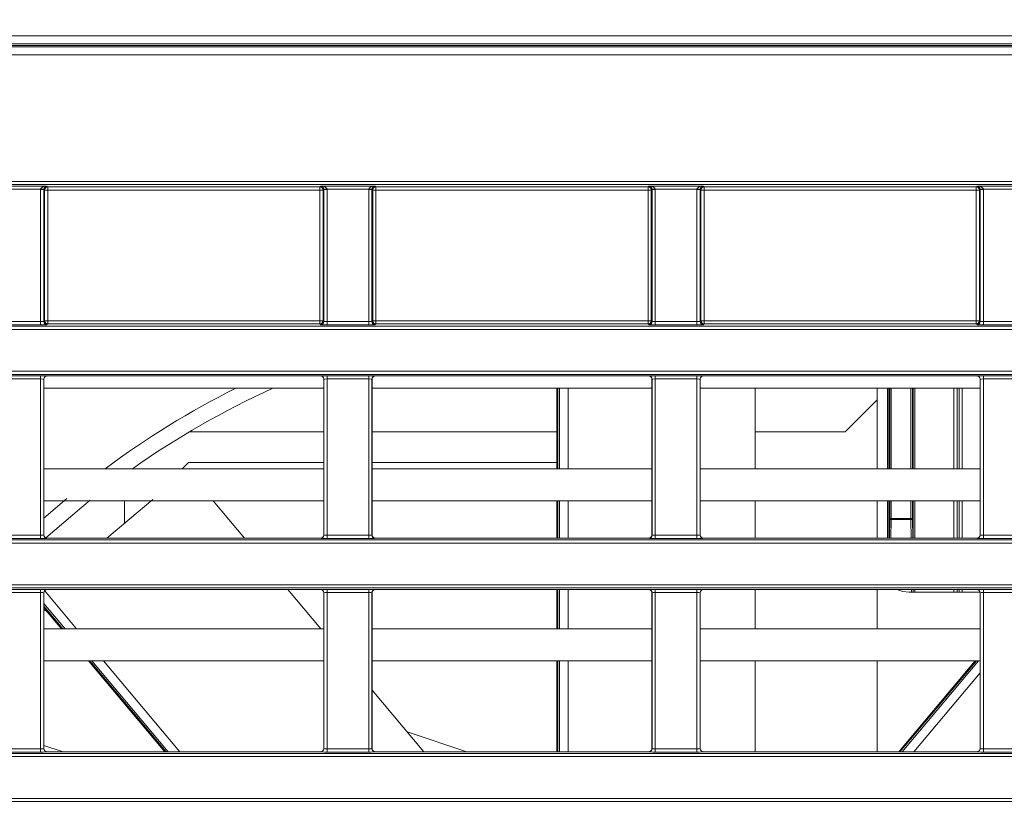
# Model space of a CAD drawing. Header units: millimetres. Extents: x 0 to 1118, y 0 to 864.
# Tile 114 of 256: x 181 to 197, y 443 to 456. Entities that reach past the tile are written whole.
import ezdxf

# ---------------------------------------------------------------- set-up
doc = ezdxf.new("R2010")
doc.units = ezdxf.units.MM
doc.styles.add('SLDTEXTSTYLE0', font='TXT', dxfattribs={"width": 0.605})
doc.dimstyles.new('SLDDIMSTYLE0', dxfattribs={"dimtxt": 3.175, "dimasz": 3.302, "dimexe": 0, "dimexo": 0.0625, "dimgap": 0.79375, "dimtad": 0, "dimtih": 1, "dimtoh": 1, "dimdec": 1, "dimlfac": 4, "dimrnd": 1e-09, "dimzin": 12, "dimdsep": 46, "dimtxsty": 'SLDTEXTSTYLE0', "dimsah": 1, "dimcen": 0.09, "dimadec": 0, "dimazin": 3, "dimtfac": 1, "dimtofl": 0, "dimtmove": 0, "dimatfit": 3, "dimfxl": 1, "dimfrac": 2, "dimtolj": 1, "dimtzin": 12, "dimarcsym": 0})

# ---------------------------------------------------------------- blocks, each defined once
blk = doc.blocks.new('_D_11')
at = {"color": 7, "linetype": 'Continuous', "lineweight": 0}
for p, q in [((93.377, 440.689), (93.377, 479.923)), ((315.67, 440.689), (315.67, 479.923)), ((93.377, 478.323), (199.067, 478.323)), ((315.67, 478.323), (209.981, 478.323))]:
    blk.add_line(p, q, dxfattribs=at)
for points in [[(93.377, 478.323), (96.679, 477.815), (96.679, 478.831)], [(315.67, 478.323), (312.368, 478.831), (312.368, 477.815)]]:
    blk.add_solid(points, dxfattribs=at)
at = {"color": 7, "linetype": 'Continuous', "lineweight": 0, "insert": (199.067, 479.98), "char_height": 3.175, "attachment_point": 1, "style": 'SLDTEXTSTYLE0'}
blk.add_mtext('889.2', dxfattribs=at)

msp = doc.modelspace()

# ---------------------------------------------------------------- linework, layer by layer
at = {"color": 7, "linetype": 'Continuous', "lineweight": 15}
for p, q in [((306.6114, 455.2761), (102.4364, 455.2761)), ((101.6538, 455.1208), (307.394, 455.1208)), ((107.0342, 450.7395), (217.2887, 450.7395)), ((216.6028, 449.9878), (107.3313, 449.9878)), ((181.839, 449.912), (181.839, 447.4791)), ((186.1588, 449.962), (181.889, 449.962)), ((186.2088, 447.4791), (186.2088, 449.912)), ((186.964, 449.912), (186.964, 447.4791)), ((191.2838, 449.962), (187.014, 449.962)), ((191.3338, 447.4791), (191.3338, 449.912)), ((192.089, 449.912), (192.089, 447.4791)), ((196.4088, 449.962), (192.139, 449.962)), ((196.4588, 447.4791), (196.4588, 449.912)), ((186.2088, 449.7714), (181.839, 449.7714)), ((191.3338, 449.7714), (186.964, 449.7714)), ((189.8479, 449.7714), (189.8479, 448.5139)), ((196.4588, 449.7714), (192.089, 449.7714)), ((192.948, 448.5139), (192.948, 449.7714)), ((194.8489, 449.7714), (194.8489, 449.5886)), ((194.3489, 449.0886), (194.8489, 449.5886)), ((194.8489, 448.5139), (194.8489, 449.5886)), ((186.2088, 449.0886), (184.1101, 449.0886)), ((189.8479, 449.0886), (186.964, 449.0886)), ((194.3489, 449.0886), (192.948, 449.0886)), ((186.2088, 448.5139), (181.839, 448.5139)), ((184.0989, 448.6136), (183.9992, 448.5139)), ((186.2088, 448.6136), (184.0989, 448.6136)), ((189.8479, 448.6136), (186.964, 448.6136)), ((191.3338, 448.5139), (186.964, 448.5139)), ((196.4588, 448.5139), (192.089, 448.5139)), ((181.839, 447.7393), (182.1982, 448.0471)), ((182.8226, 447.4291), (183.5406, 448.0316)), ((186.2088, 448.0139), (181.839, 448.0139)), ((183.0989, 448.0139), (183.0989, 447.661)), ((184.9744, 447.4291), (184.4837, 448.0139)), ((191.3338, 448.0139), (186.964, 448.0139)), ((189.8479, 448.0139), (189.8479, 447.4291)), ((196.4588, 448.0139), (192.089, 448.0139)), ((192.948, 447.4291), (192.948, 448.0139)), ((194.8489, 447.4291), (194.8489, 448.0139)), ((186.1588, 447.4291), (181.889, 447.4291)), ((191.2838, 447.4291), (187.014, 447.4291)), ((196.4088, 447.4291), (192.139, 447.4291)), ((107.297, 447.4034), (216.6029, 447.4034)), ((217.2888, 446.6517), (107.297, 446.6517)), ((181.839, 446.5759), (181.839, 444.143)), ((186.1588, 446.6259), (181.889, 446.6259)), ((186.1619, 446.0139), (185.6484, 446.6259)), ((186.2088, 444.143), (186.2088, 446.5759)), ((186.964, 446.5759), (186.964, 444.143)), ((191.2838, 446.6259), (187.014, 446.6259)), ((189.8479, 446.6259), (189.8479, 446.0139)), ((191.3338, 444.143), (191.3338, 446.5759)), ((192.089, 446.5759), (192.089, 444.143)), ((196.4088, 446.6259), (192.139, 446.6259)), ((192.948, 446.0139), (192.948, 446.6259)), ((195.3489, 446.5886), (196.4571, 446.5886)), ((196.4588, 444.143), (196.4588, 446.5759)), ((181.839, 446.3428), (182.115, 446.0139)), ((181.839, 446.3027), (181.8858, 446.2871)), ((186.2088, 446.0139), (181.839, 446.0139)), ((191.3338, 446.0139), (186.964, 446.0139)), ((196.4588, 446.0139), (192.089, 446.0139)), ((186.2088, 445.5139), (181.839, 445.5139)), ((182.5345, 445.5139), (183.7268, 444.093)), ((191.3338, 445.5139), (186.964, 445.5139)), ((189.8479, 445.5139), (189.8479, 444.093)), ((196.4588, 445.5139), (192.089, 445.5139)), ((192.948, 444.093), (192.948, 445.5139)), ((196.3802, 445.5139), (195.1879, 444.093)), ((187.7737, 444.093), (186.964, 445.058)), ((187.5124, 444.4045), (188.4432, 444.093)), ((182.1401, 444.093), (181.839, 444.1938)), ((186.1588, 444.093), (181.889, 444.093)), ((191.2838, 444.093), (187.014, 444.093)), ((196.4088, 444.093), (192.139, 444.093))]:
    msp.add_line(p, q, dxfattribs=at)
at = {"color": 9, "linetype": 'Continuous', "lineweight": 0}
for p, q in [((101.6611, 455.1033), (307.3868, 455.1033)), ((306.6114, 455.1511), (102.4364, 455.1511)), ((307.3868, 454.9783), (101.6611, 454.9783)), ((105.0123, 453.0003), (304.0356, 453.0003)), ((304.0356, 452.9503), (105.0123, 452.9503)), ((181.0373, 452.928), (181.8855, 452.928)), ((181.7873, 452.878), (181.1355, 452.878)), ((181.8373, 452.8771), (181.7873, 452.878)), ((181.7873, 450.8118), (181.7873, 452.8763)), ((181.8373, 452.8763), (181.7873, 452.8763)), ((181.8486, 452.8649), (181.8373, 452.8763)), ((181.8373, 452.8763), (181.8373, 450.8135)), ((181.8486, 450.8248), (181.8486, 452.8649)), ((181.8486, 452.8649), (181.8986, 452.8649)), ((181.8855, 452.928), (181.8986, 452.9149)), ((181.8986, 452.9149), (186.1492, 452.9149)), ((181.8986, 452.9149), (181.8986, 452.8649)), ((186.1492, 452.8649), (181.8986, 452.8649)), ((181.8986, 452.8649), (181.8986, 450.8248)), ((186.1492, 452.9149), (186.1623, 452.928)), ((186.1492, 452.8649), (186.1492, 452.9149)), ((186.1992, 452.8649), (186.1492, 452.8649)), ((186.1492, 450.8248), (186.1492, 452.8649)), ((186.1623, 452.928), (187.0105, 452.928)), ((186.2105, 452.8763), (186.1992, 452.8649)), ((186.1992, 452.8649), (186.1992, 450.8248)), ((186.2605, 452.878), (186.2105, 452.8771)), ((186.2105, 450.8135), (186.2105, 452.8763)), ((186.2605, 452.8763), (186.2105, 452.8763)), ((186.9123, 452.878), (186.2605, 452.878)), ((186.2605, 452.8763), (186.2605, 450.8118)), ((186.9623, 452.8771), (186.9123, 452.878)), ((186.9623, 452.8763), (186.9123, 452.8763)), ((186.9123, 450.8118), (186.9123, 452.8763)), ((186.9736, 452.8649), (186.9623, 452.8763)), ((186.9623, 452.8763), (186.9623, 450.8135)), ((186.9736, 450.8248), (186.9736, 452.8649)), ((186.9736, 452.8649), (187.0236, 452.8649)), ((187.0105, 452.928), (187.0236, 452.9149)), ((187.0236, 452.9149), (191.2742, 452.9149)), ((187.0236, 452.9149), (187.0236, 452.8649)), ((187.0236, 452.8649), (187.0236, 450.8248)), ((191.2742, 452.8649), (187.0236, 452.8649)), ((191.2742, 452.9149), (191.2873, 452.928)), ((191.2742, 452.8649), (191.2742, 452.9149)), ((191.3242, 452.8649), (191.2742, 452.8649)), ((191.2742, 450.8248), (191.2742, 452.8649)), ((191.2873, 452.928), (192.1355, 452.928)), ((191.3355, 452.8763), (191.3242, 452.8649)), ((191.3242, 452.8649), (191.3242, 450.8248)), ((191.3855, 452.878), (191.3355, 452.8771)), ((191.3355, 450.8135), (191.3355, 452.8763)), ((191.3855, 452.8763), (191.3355, 452.8763)), ((192.0373, 452.878), (191.3855, 452.878)), ((191.3855, 452.8763), (191.3855, 450.8118)), ((192.0873, 452.8771), (192.0373, 452.878)), ((192.0373, 450.8118), (192.0373, 452.8763)), ((192.0873, 452.8763), (192.0373, 452.8763)), ((192.0986, 452.8649), (192.0873, 452.8763)), ((192.0873, 452.8763), (192.0873, 450.8135)), ((192.0986, 450.8248), (192.0986, 452.8649)), ((192.0986, 452.8649), (192.1486, 452.8649)), ((192.1355, 452.928), (192.1486, 452.9149)), ((192.1486, 452.9149), (196.3992, 452.9149)), ((192.1486, 452.9149), (192.1486, 452.8649)), ((192.1486, 452.8649), (192.1486, 450.8248)), ((196.3992, 452.8649), (192.1486, 452.8649)), ((196.3992, 452.9149), (196.4123, 452.928)), ((196.3992, 452.8649), (196.3992, 452.9149)), ((196.4492, 452.8649), (196.3992, 452.8649)), ((196.3992, 450.8248), (196.3992, 452.8649)), ((196.4123, 452.928), (197.2605, 452.928)), ((196.4605, 452.8763), (196.4492, 452.8649)), ((196.4492, 452.8649), (196.4492, 450.8248)), ((196.5105, 452.878), (196.4605, 452.8771)), ((196.4605, 450.8135), (196.4605, 452.8763)), ((196.5105, 452.8763), (196.4605, 452.8763)), ((197.1623, 452.878), (196.5105, 452.878)), ((196.5105, 452.8763), (196.5105, 450.8118)), ((181.1355, 450.8118), (181.7873, 450.8118)), ((181.7873, 450.8118), (181.7873, 450.7618)), ((181.8373, 450.8135), (181.8486, 450.8248)), ((181.8486, 450.8248), (181.8986, 450.8248)), ((181.8986, 450.8248), (181.8986, 450.7749)), ((181.8986, 450.8248), (186.1492, 450.8248)), ((186.1492, 450.7749), (186.1492, 450.8248)), ((186.1492, 450.8248), (186.1992, 450.8248)), ((186.1992, 450.8248), (186.2105, 450.8135)), ((186.2605, 450.8118), (186.2605, 450.7618)), ((186.2605, 450.8118), (186.9123, 450.8118)), ((186.9123, 450.8118), (186.9123, 450.7618)), ((186.9623, 450.8135), (186.9736, 450.8248)), ((186.9736, 450.8248), (187.0236, 450.8248)), ((187.0236, 450.8248), (187.0236, 450.7749)), ((187.0236, 450.8248), (191.2742, 450.8248)), ((191.2742, 450.7749), (191.2742, 450.8248)), ((191.2742, 450.8248), (191.3242, 450.8248)), ((191.3242, 450.8248), (191.3355, 450.8135)), ((191.3855, 450.8118), (192.0373, 450.8118)), ((191.3855, 450.8118), (191.3855, 450.7618)), ((192.0373, 450.8118), (192.0373, 450.7618)), ((192.0873, 450.8135), (192.0986, 450.8248)), ((192.0986, 450.8248), (192.1486, 450.8248)), ((192.1486, 450.8248), (192.1486, 450.7749)), ((192.1486, 450.8248), (196.3992, 450.8248)), ((196.3992, 450.7749), (196.3992, 450.8248)), ((196.3992, 450.8248), (196.4492, 450.8248)), ((196.4492, 450.8248), (196.4605, 450.8135)), ((196.5105, 450.8118), (197.1623, 450.8118)), ((196.5105, 450.8118), (196.5105, 450.7618)), ((217.3898, 450.6895), (107.0342, 450.6895)), ((181.7873, 450.7618), (181.1355, 450.7618)), ((181.8986, 450.7749), (181.8873, 450.7635)), ((186.1492, 450.7749), (181.8986, 450.7749)), ((186.1606, 450.7635), (186.1492, 450.7749)), ((186.9123, 450.7618), (186.2605, 450.7618)), ((187.0236, 450.7749), (187.0123, 450.7635)), ((191.2742, 450.7749), (187.0236, 450.7749)), ((191.2856, 450.7635), (191.2742, 450.7749)), ((192.0373, 450.7618), (191.3855, 450.7618)), ((192.1486, 450.7749), (192.1373, 450.7635)), ((196.3992, 450.7749), (192.1486, 450.7749)), ((196.4106, 450.7635), (196.3992, 450.7749)), ((197.1623, 450.7618), (196.5105, 450.7618)), ((107.3313, 450.0378), (216.7516, 450.0378)), ((181.1355, 449.9655), (181.7873, 449.9655)), ((181.7873, 449.9155), (181.1355, 449.9155)), ((181.7873, 449.9655), (181.7873, 449.9155)), ((181.7873, 447.4756), (181.7873, 449.9155)), ((181.8373, 449.9138), (181.8373, 447.4774)), ((181.839, 449.912), (181.8373, 449.9138)), ((181.8873, 449.9638), (181.889, 449.962)), ((186.1588, 449.962), (186.1606, 449.9638)), ((186.2105, 449.9138), (186.2088, 449.912)), ((186.2105, 447.4774), (186.2105, 449.9138)), ((186.2605, 449.9655), (186.9123, 449.9655)), ((186.2605, 449.9655), (186.2605, 449.9155)), ((186.9123, 449.9155), (186.2605, 449.9155)), ((186.2605, 449.9155), (186.2605, 447.4756)), ((186.9123, 449.9655), (186.9123, 449.9155)), ((186.9123, 447.4756), (186.9123, 449.9155)), ((186.9623, 449.9138), (186.9623, 447.4774)), ((186.964, 449.912), (186.9623, 449.9138)), ((187.0123, 449.9638), (187.014, 449.962)), ((191.2838, 449.962), (191.2856, 449.9638)), ((191.3355, 449.9138), (191.3338, 449.912)), ((191.3355, 447.4774), (191.3355, 449.9138)), ((191.3855, 449.9655), (192.0373, 449.9655)), ((191.3855, 449.9655), (191.3855, 449.9155)), ((192.0373, 449.9155), (191.3855, 449.9155)), ((191.3855, 449.9155), (191.3855, 447.4756)), ((192.0373, 449.9655), (192.0373, 449.9155)), ((192.0373, 447.4756), (192.0373, 449.9155)), ((192.0873, 449.9138), (192.0873, 447.4774)), ((192.089, 449.912), (192.0873, 449.9138)), ((192.1373, 449.9638), (192.139, 449.962)), ((196.4088, 449.962), (196.4106, 449.9638)), ((196.4605, 449.9138), (196.4588, 449.912)), ((196.4605, 447.4774), (196.4605, 449.9138)), ((196.5105, 449.9655), (197.1623, 449.9655)), ((196.5105, 449.9655), (196.5105, 449.9155)), ((197.1623, 449.9155), (196.5105, 449.9155)), ((196.5105, 449.9155), (196.5105, 447.4756)), ((189.863, 449.7714), (189.863, 448.5139)), ((189.8894, 448.5139), (189.8894, 449.7714)), ((190.0285, 449.7714), (190.0285, 448.5139)), ((195.0099, 448.5139), (195.0099, 449.7714)), ((195.0349, 449.7714), (195.0349, 448.5139)), ((195.0471, 448.5139), (195.0471, 449.7714)), ((195.0721, 449.7714), (195.0721, 448.5139)), ((195.3757, 448.5139), (195.3757, 449.7714)), ((195.4007, 449.7714), (195.4007, 448.5139)), ((195.4129, 448.5139), (195.4129, 449.7714)), ((195.4379, 449.7714), (195.4379, 448.5139)), ((196.0498, 448.5139), (196.0498, 449.7714)), ((196.0998, 449.7714), (196.0998, 448.5139)), ((196.1301, 448.5139), (196.1301, 449.7714)), ((196.1801, 449.7714), (196.1801, 448.5139)), ((189.863, 448.0139), (189.863, 447.4291)), ((189.8894, 447.4291), (189.8894, 448.0139)), ((190.0285, 448.0139), (190.0285, 447.4291)), ((195.0099, 447.4291), (195.0099, 448.0139)), ((195.0349, 448.0139), (195.0349, 447.4291)), ((195.0471, 447.7365), (195.0471, 448.0139)), ((195.0721, 448.0139), (195.0721, 447.7365)), ((195.3757, 447.7365), (195.3757, 448.0139)), ((195.4007, 448.0139), (195.4007, 447.7365)), ((195.4129, 447.4291), (195.4129, 448.0139)), ((195.4379, 448.0139), (195.4379, 447.4291)), ((196.0498, 447.4291), (196.0498, 448.0139)), ((196.0998, 448.0139), (196.0998, 447.4291)), ((196.1301, 447.4291), (196.1301, 448.0139)), ((196.1801, 448.0139), (196.1801, 447.4291)), ((195.0417, 447.4291), (195.0471, 447.7365)), ((195.0471, 447.7365), (195.0721, 447.7365)), ((195.0721, 447.7365), (195.3757, 447.7365)), ((195.0721, 447.7188), (195.0721, 447.7365)), ((195.3757, 447.7365), (195.4007, 447.7365)), ((195.3757, 447.7188), (195.3757, 447.7365)), ((195.4007, 447.7365), (195.4061, 447.4291)), ((195.0721, 447.7188), (195.067, 447.4291)), ((195.3757, 447.7188), (195.0721, 447.7188)), ((195.3808, 447.4291), (195.3757, 447.7188)), ((181.1355, 447.4756), (181.7873, 447.4756)), ((181.7873, 447.4257), (181.1355, 447.4257)), ((181.7873, 447.4756), (181.7873, 447.4257)), ((181.8373, 447.4774), (181.839, 447.4791)), ((181.889, 447.4291), (181.8873, 447.4274)), ((186.1606, 447.4274), (186.1588, 447.4291)), ((186.2088, 447.4791), (186.2105, 447.4774)), ((186.2605, 447.4756), (186.2605, 447.4257)), ((186.2605, 447.4756), (186.9123, 447.4756)), ((186.9123, 447.4257), (186.2605, 447.4257)), ((186.9123, 447.4756), (186.9123, 447.4257)), ((186.9623, 447.4774), (186.964, 447.4791)), ((187.014, 447.4291), (187.0123, 447.4274)), ((191.2856, 447.4274), (191.2838, 447.4291)), ((191.3338, 447.4791), (191.3355, 447.4774)), ((191.3855, 447.4756), (192.0373, 447.4756)), ((191.3855, 447.4756), (191.3855, 447.4257)), ((192.0373, 447.4257), (191.3855, 447.4257)), ((192.0373, 447.4756), (192.0373, 447.4257)), ((192.0873, 447.4774), (192.089, 447.4791)), ((192.139, 447.4291), (192.1373, 447.4274)), ((196.4106, 447.4274), (196.4088, 447.4291)), ((196.4588, 447.4791), (196.4605, 447.4774)), ((196.5105, 447.4756), (197.1623, 447.4756)), ((196.5105, 447.4756), (196.5105, 447.4257)), ((197.1623, 447.4257), (196.5105, 447.4257)), ((216.7517, 447.3534), (107.297, 447.3534)), ((107.297, 446.7016), (217.39, 446.7016)), ((181.1355, 446.6294), (181.7873, 446.6294)), ((181.7873, 446.5794), (181.1355, 446.5794)), ((181.7873, 446.5794), (181.7873, 446.6294)), ((181.7873, 444.1395), (181.7873, 446.5794)), ((181.8373, 446.5777), (181.8373, 444.1412)), ((181.839, 446.5759), (181.8373, 446.5777)), ((181.8515, 446.6089), (182.3508, 446.0139)), ((181.8873, 446.6277), (181.889, 446.6259)), ((186.1588, 446.6259), (186.1606, 446.6277)), ((186.2105, 446.5777), (186.2088, 446.5759)), ((186.2105, 444.1412), (186.2105, 446.5777)), ((186.2605, 446.6294), (186.9123, 446.6294)), ((186.2605, 446.5794), (186.2605, 446.6294)), ((186.9123, 446.5794), (186.2605, 446.5794)), ((186.2605, 446.5794), (186.2605, 444.1395)), ((186.9123, 446.5794), (186.9123, 446.6294)), ((186.9123, 444.1395), (186.9123, 446.5794)), ((186.9623, 446.5777), (186.9623, 444.1412)), ((186.964, 446.5759), (186.9623, 446.5777)), ((187.0123, 446.6277), (187.014, 446.6259)), ((189.863, 446.6259), (189.863, 446.0139)), ((189.8894, 446.0139), (189.8894, 446.6259)), ((190.0285, 446.6259), (190.0285, 446.0139)), ((191.2838, 446.6259), (191.2856, 446.6277)), ((191.3355, 446.5777), (191.3338, 446.5759)), ((191.3355, 444.1412), (191.3355, 446.5777)), ((191.3855, 446.6294), (192.0373, 446.6294)), ((191.3855, 446.5794), (191.3855, 446.6294)), ((192.0373, 446.5794), (191.3855, 446.5794)), ((191.3855, 446.5794), (191.3855, 444.1395)), ((192.0373, 446.5794), (192.0373, 446.6294)), ((192.0373, 444.1395), (192.0373, 446.5794)), ((192.0873, 446.5777), (192.0873, 444.1412)), ((192.089, 446.5759), (192.0873, 446.5777)), ((192.1373, 446.6277), (192.139, 446.6259)), ((194.8489, 446.6259), (194.8489, 446.0139)), ((195.3868, 446.5886), (195.3868, 446.6259)), ((195.4118, 446.6259), (195.4118, 446.5886)), ((195.4129, 446.5886), (195.4129, 446.6259)), ((195.4379, 446.6259), (195.4379, 446.5886)), ((196.0498, 446.5886), (196.0498, 446.6259)), ((196.0998, 446.6259), (196.0998, 446.5886)), ((196.1301, 446.5886), (196.1301, 446.6259)), ((196.1801, 446.6259), (196.1801, 446.5886)), ((196.4088, 446.6259), (196.4106, 446.6277)), ((196.4605, 446.5777), (196.4588, 446.5759)), ((196.4605, 444.1412), (196.4605, 446.5777)), ((196.5105, 446.6294), (197.1623, 446.6294)), ((196.5105, 446.5794), (196.5105, 446.6294)), ((197.1623, 446.5794), (196.5105, 446.5794)), ((196.5105, 446.5794), (196.5105, 444.1395)), ((182.1692, 446.0139), (181.839, 446.4074)), ((181.839, 446.3663), (182.1347, 446.0139)), ((182.5542, 445.5139), (183.7465, 444.093)), ((183.781, 444.093), (182.5888, 445.5139)), ((182.7703, 445.5139), (183.9626, 444.093)), ((189.863, 445.5139), (189.863, 444.093)), ((189.8894, 444.093), (189.8894, 445.5139)), ((190.0285, 445.5139), (190.0285, 444.093)), ((194.8489, 445.5139), (194.8489, 444.093)), ((196.3999, 445.5139), (195.2076, 444.093)), ((195.2421, 444.093), (196.4344, 445.5139)), ((196.4588, 445.3266), (195.4237, 444.093)), ((99.8275, 444.0673), (226.8837, 444.0673)), ((181.1355, 444.1395), (181.7873, 444.1395)), ((181.7873, 444.0895), (181.1355, 444.0895)), ((181.7873, 444.0895), (181.7873, 444.1395)), ((181.8373, 444.1412), (181.839, 444.143)), ((181.889, 444.093), (181.8873, 444.0913)), ((186.1606, 444.0913), (186.1588, 444.093)), ((186.2088, 444.143), (186.2105, 444.1412)), ((186.2605, 444.0895), (186.2605, 444.1395)), ((186.2605, 444.1395), (186.9123, 444.1395)), ((186.9123, 444.0895), (186.2605, 444.0895)), ((186.9123, 444.0895), (186.9123, 444.1395)), ((186.9623, 444.1412), (186.964, 444.143)), ((187.014, 444.093), (187.0123, 444.0913)), ((191.2856, 444.0913), (191.2838, 444.093)), ((191.3338, 444.143), (191.3355, 444.1412)), ((191.3855, 444.0895), (191.3855, 444.1395)), ((191.3855, 444.1395), (192.0373, 444.1395)), ((192.0373, 444.0895), (191.3855, 444.0895)), ((192.0373, 444.0895), (192.0373, 444.1395)), ((192.0873, 444.1412), (192.089, 444.143)), ((192.139, 444.093), (192.1373, 444.0913)), ((196.4106, 444.0913), (196.4088, 444.093)), ((196.4588, 444.143), (196.4605, 444.1412)), ((196.5105, 444.0895), (196.5105, 444.1395)), ((196.5105, 444.1395), (197.1623, 444.1395)), ((197.1623, 444.0895), (196.5105, 444.0895)), ((226.8837, 444.0173), (99.8275, 444.0173)), ((99.8275, 443.3655), (227.4982, 443.3655)), ((227.4982, 443.3155), (99.8275, 443.3155))]:
    msp.add_line(p, q, dxfattribs=at)
at = {"color": 7, "linetype": 'Continuous', "lineweight": 15, "flags": 128}
for points in [[(182.5626, 448.0209), (182.4305, 447.9144), (181.8714, 447.4323)], [(195.3489, 446.5886), (195.2514, 446.5982), (195.1595, 446.6259)]]:
    msp.add_lwpolyline(points, dxfattribs=at)
at = {"color": 9, "linetype": 'Continuous', "lineweight": 0}
for centre, radius, start, end in [((181.8986, 452.8649), 0.05, 90.02044, 179.97956), ((186.1492, 452.8649), 0.05, 0.02044, 89.97956), ((187.0236, 452.8649), 0.05, 90.02044, 179.97956), ((191.2742, 452.8649), 0.05, 0.02044, 89.97956), ((192.1486, 452.8649), 0.05, 90.02044, 179.97956), ((196.3992, 452.8649), 0.05, 0.02044, 89.97956), ((181.8873, 450.8135), 0.05, 180.02044, 269.97956), ((181.8986, 450.8249), 0.05, 180.02044, 269.97956), ((186.1492, 450.8249), 0.05, 270.02044, 359.97956), ((186.1605, 450.8135), 0.05, 270.02044, 359.97956), ((187.0123, 450.8135), 0.05, 180.02044, 269.97956), ((187.0236, 450.8249), 0.05, 180.02044, 269.97956), ((191.2742, 450.8249), 0.05, 270.02044, 359.97956), ((191.2855, 450.8135), 0.05, 270.02044, 359.97956), ((192.1373, 450.8135), 0.05, 180.02044, 269.97956), ((192.1486, 450.8249), 0.05, 180.02044, 269.97956), ((196.3992, 450.8249), 0.05, 270.02044, 359.97956), ((196.4105, 450.8135), 0.05, 270.02044, 359.97956), ((181.8873, 449.9138), 0.05, 90.02044, 179.97956), ((186.1605, 449.9138), 0.05, 0.02044, 89.97956), ((187.0123, 449.9138), 0.05, 90.02044, 179.97956), ((191.2855, 449.9138), 0.05, 0.02044, 89.97956), ((192.1373, 449.9138), 0.05, 90.02044, 179.97956), ((196.4105, 449.9138), 0.05, 0.02044, 89.97956), ((195.0692, 447.7413), 0.0227, 192.23793, 277.22506), ((195.3786, 447.7413), 0.0227, 262.77494, 347.76207), ((181.8873, 447.4774), 0.05, 180.02044, 269.97956), ((186.1605, 447.4774), 0.05, 270.02044, 359.97956), ((187.0123, 447.4774), 0.05, 180.02044, 269.97956), ((191.2855, 447.4774), 0.05, 270.02044, 359.97956), ((192.1373, 447.4774), 0.05, 180.02044, 269.97956), ((196.4105, 447.4774), 0.05, 270.02044, 359.97956), ((181.8873, 446.5776), 0.05, 90.02044, 179.97956), ((186.1605, 446.5776), 0.05, 0.02044, 89.97956), ((187.0123, 446.5776), 0.05, 90.02044, 179.97956), ((191.2855, 446.5776), 0.05, 0.02044, 89.97956), ((192.1373, 446.5776), 0.05, 90.02044, 179.97956), ((196.4105, 446.5776), 0.05, 0.02044, 89.97956), ((181.8873, 444.1413), 0.05, 180.02044, 269.97956), ((186.1605, 444.1413), 0.05, 270.02044, 359.97956), ((187.0123, 444.1413), 0.05, 180.02044, 269.97956), ((191.2855, 444.1413), 0.05, 270.02044, 359.97956), ((192.1373, 444.1413), 0.05, 180.02044, 269.97956), ((196.4105, 444.1413), 0.05, 270.02044, 359.97956)]:
    msp.add_arc(centre, radius, start, end, dxfattribs=at)
at = {"color": 7, "linetype": 'Continuous', "lineweight": 15}
for radius, start, end in [(14, 116.69434, 126.52528), (13.75, 114.54163, 125.09447)]:
    msp.add_arc((191.1267, 437.2636), radius, start, end, dxfattribs=at)
at = {"color": 9, "linetype": 'Continuous', "lineweight": 0}
for centre, major_axis, ratio, start_param, end_param in [((181.8855, 452.878), (0.0983, 0.0012), 0.5086707, 1.5647026, 3.1180456), ((181.8873, 452.8762), (0.0707, -0.0707), 0.9996955, 3.9096898, 3.9268385), ((181.8855, 452.878), (0.019, 0.0467), 0.9516315, 0.403711, 1.957054), ((181.8873, 452.8762), (0.0354, -0.0354), 0.999087, 3.9096898, 3.9268385), ((186.1623, 452.878), (0.0983, -0.0012), 0.5086707, 0.023547, 1.5768901), ((186.1623, 452.878), (-0.019, 0.0467), 0.9516315, 4.3261313, 5.8794743), ((186.1605, 452.8762), (0.0354, 0.0354), 0.999087, 5.4979394, 5.5150881), ((186.1605, 452.8762), (0.0707, 0.0707), 0.9996955, 5.4979394, 5.5150881), ((187.0105, 452.878), (0.0983, 0.0012), 0.5086707, 1.5647026, 3.1180456), ((187.0123, 452.8762), (0.0707, -0.0707), 0.9996955, 3.9096898, 3.9268385), ((187.0105, 452.878), (0.019, 0.0467), 0.9516315, 0.403711, 1.957054), ((187.0123, 452.8762), (0.0354, -0.0354), 0.999087, 3.9096898, 3.9268385), ((191.2873, 452.878), (-0.019, 0.0467), 0.9516315, 4.3261313, 5.8794743), ((191.2873, 452.878), (0.0983, -0.0012), 0.5086707, 0.023547, 1.5768901), ((191.2855, 452.8762), (0.0354, 0.0354), 0.999087, 5.4979394, 5.5150881), ((191.2855, 452.8762), (0.0707, 0.0707), 0.9996955, 5.4979394, 5.5150881), ((192.1355, 452.878), (0.0983, 0.0012), 0.5086707, 1.5647026, 3.1180456), ((192.1373, 452.8762), (0.0707, -0.0707), 0.9996955, 3.9096898, 3.9268385), ((192.1355, 452.878), (0.019, 0.0467), 0.9516315, 0.403711, 1.957054), ((192.1373, 452.8762), (0.0354, -0.0354), 0.999087, 3.9096898, 3.9268385), ((196.4123, 452.878), (0.0983, -0.0012), 0.5086707, 0.023547, 1.5768901), ((196.4123, 452.878), (-0.019, 0.0467), 0.9516315, 4.3261313, 5.8794743), ((196.4105, 452.8762), (0.0354, 0.0354), 0.999087, 5.4979394, 5.5150881), ((196.4105, 452.8762), (0.0707, 0.0707), 0.9996955, 5.4979394, 5.5150881), ((181.7873, 450.8135), (0.05, 0), 0.0349101, 4.712389, 6.265732), ((186.2605, 450.8135), (0.05, 0), 0.0349101, 3.1590459, 4.712389), ((186.9123, 450.8135), (0.05, 0), 0.0349101, 4.712389, 6.265732), ((191.3855, 450.8135), (0.05, 0), 0.0349101, 3.1590459, 4.712389), ((192.0373, 450.8135), (0.05, 0), 0.0349101, 4.712389, 6.265732), ((196.5105, 450.8135), (0.05, 0), 0.0349101, 3.1590459, 4.712389), ((181.7873, 450.7635), (0.1, 0), 0.0174551, 4.712389, 6.265732), ((186.2605, 450.7635), (0.1, 0), 0.0174551, 3.1590459, 4.712389), ((186.9123, 450.7635), (0.1, 0), 0.0174551, 4.712389, 6.265732), ((191.3855, 450.7635), (0.1, 0), 0.0174551, 3.1590459, 4.712389), ((192.0373, 450.7635), (0.1, 0), 0.0174551, 4.712389, 6.265732), ((196.5105, 450.7635), (0.1, 0), 0.0174551, 3.1590459, 4.712389), ((181.7873, 449.9637), (0.1, 0), 0.0174551, 0.0174533, 1.5707963), ((181.7873, 449.9137), (0.05, 0), 0.0349101, 0.0174533, 1.5707963), ((186.2605, 449.9637), (0.1, 0), 0.0174551, 1.5707963, 3.1241394), ((186.2605, 449.9137), (0.05, 0), 0.0349101, 1.5707963, 3.1241394), ((186.9123, 449.9637), (0.1, 0), 0.0174551, 0.0174533, 1.5707963), ((186.9123, 449.9137), (0.05, 0), 0.0349101, 0.0174533, 1.5707963), ((191.3855, 449.9637), (0.1, 0), 0.0174551, 1.5707963, 3.1241394), ((191.3855, 449.9137), (0.05, 0), 0.0349101, 1.5707963, 3.1241394), ((192.0373, 449.9637), (0.1, 0), 0.0174551, 0.0174533, 1.5707963), ((192.0373, 449.9137), (0.05, 0), 0.0349101, 0.0174533, 1.5707963), ((196.5105, 449.9637), (0.1, 0), 0.0174551, 1.5707963, 3.1241394), ((196.5105, 449.9137), (0.05, 0), 0.0349101, 1.5707963, 3.1241394), ((181.7873, 447.4774), (0.05, 0), 0.0349101, 4.712389, 6.265732), ((181.7873, 447.4274), (0.1, 0), 0.0174551, 4.712389, 6.265732), ((186.2605, 447.4274), (0.1, 0), 0.0174551, 3.1590459, 4.712389), ((186.2605, 447.4774), (0.05, 0), 0.0349101, 3.1590459, 4.712389), ((186.9123, 447.4774), (0.05, 0), 0.0349101, 4.712389, 6.265732), ((186.9123, 447.4274), (0.1, 0), 0.0174551, 4.712389, 6.265732), ((191.3855, 447.4274), (0.1, 0), 0.0174551, 3.1590459, 4.712389), ((191.3855, 447.4774), (0.05, 0), 0.0349101, 3.1590459, 4.712389), ((192.0373, 447.4774), (0.05, 0), 0.0349101, 4.712389, 6.265732), ((192.0373, 447.4274), (0.1, 0), 0.0174551, 4.712389, 6.265732), ((196.5105, 447.4274), (0.1, 0), 0.0174551, 3.1590459, 4.712389), ((196.5105, 447.4774), (0.05, 0), 0.0349101, 3.1590459, 4.712389), ((181.7873, 446.6276), (0.1, 0), 0.0174551, 0.0174533, 1.5707963), ((181.7873, 446.5776), (0.05, 0), 0.0349101, 0.0174533, 1.5707963), ((186.2605, 446.6276), (0.1, 0), 0.0174551, 1.5707963, 3.1241394), ((186.2605, 446.5776), (0.05, 0), 0.0349101, 1.5707963, 3.1241394), ((186.9123, 446.6276), (0.1, 0), 0.0174551, 0.0174533, 1.5707963), ((186.9123, 446.5776), (0.05, 0), 0.0349101, 0.0174533, 1.5707963), ((191.3855, 446.6276), (0.1, 0), 0.0174551, 1.5707963, 3.1241394), ((191.3855, 446.5776), (0.05, 0), 0.0349101, 1.5707963, 3.1241394), ((192.0373, 446.6276), (0.1, 0), 0.0174551, 0.0174533, 1.5707963), ((192.0373, 446.5776), (0.05, 0), 0.0349101, 0.0174533, 1.5707963), ((196.5105, 446.6276), (0.1, 0), 0.0174551, 1.5707963, 3.1241394), ((196.5105, 446.5776), (0.05, 0), 0.0349101, 1.5707963, 3.1241394), ((181.7873, 444.1413), (0.05, 0), 0.0349101, 4.712389, 6.265732), ((181.7873, 444.0913), (0.1, 0), 0.0174551, 4.712389, 6.265732), ((186.2605, 444.0913), (0.1, 0), 0.0174551, 3.1590459, 4.712389), ((186.2605, 444.1413), (0.05, 0), 0.0349101, 3.1590459, 4.712389), ((186.9123, 444.1413), (0.05, 0), 0.0349101, 4.712389, 6.265732), ((186.9123, 444.0913), (0.1, 0), 0.0174551, 4.712389, 6.265732), ((191.3855, 444.0913), (0.1, 0), 0.0174551, 3.1590459, 4.712389), ((191.3855, 444.1413), (0.05, 0), 0.0349101, 3.1590459, 4.712389), ((192.0373, 444.1413), (0.05, 0), 0.0349101, 4.712389, 6.265732), ((192.0373, 444.0913), (0.1, 0), 0.0174551, 4.712389, 6.265732), ((196.5105, 444.0913), (0.1, 0), 0.0174551, 3.1590459, 4.712389), ((196.5105, 444.1413), (0.05, 0), 0.0349101, 3.1590459, 4.712389)]:
    msp.add_ellipse(centre, major_axis=major_axis, ratio=ratio, start_param=start_param, end_param=end_param, dxfattribs=at)
at = {"color": 7, "linetype": 'Continuous', "lineweight": 15}
for centre, major_axis, start_param, end_param in [((181.889, 449.912), (0.0354, -0.0354), 2.3563468, 3.9268385), ((186.1588, 449.912), (0.0354, 0.0354), 5.4979394, 7.0684312), ((187.014, 449.912), (0.0354, -0.0354), 2.3563468, 3.9268385), ((191.2838, 449.912), (0.0354, 0.0354), 5.4979394, 7.0684312), ((192.139, 449.912), (0.0354, -0.0354), 2.3563468, 3.9268385), ((196.4088, 449.912), (0.0354, 0.0354), 5.4979394, 7.0684312), ((181.889, 447.4791), (0.0354, 0.0354), 2.3563468, 3.9268385), ((186.1588, 447.4791), (0.0354, -0.0354), 5.4979394, 7.0684312), ((187.014, 447.4791), (0.0354, 0.0354), 2.3563468, 3.9268385), ((191.2838, 447.4791), (0.0354, -0.0354), 5.4979394, 7.0684312), ((192.139, 447.4791), (0.0354, 0.0354), 2.3563468, 3.9268385), ((196.4088, 447.4791), (0.0354, -0.0354), 5.4979394, 7.0684312), ((181.889, 446.5759), (0.0354, -0.0354), 2.3563468, 3.9268385), ((186.1588, 446.5759), (0.0354, 0.0354), 5.4979394, 7.0684312), ((187.014, 446.5759), (0.0354, -0.0354), 2.3563468, 3.9268385), ((191.2838, 446.5759), (0.0354, 0.0354), 5.4979394, 7.0684312), ((192.139, 446.5759), (0.0354, -0.0354), 2.3563468, 3.9268385), ((196.4088, 446.5759), (0.0354, 0.0354), 5.4979394, 7.0684312), ((181.889, 444.143), (0.0354, 0.0354), 2.3563468, 3.9268385), ((186.1588, 444.143), (0.0354, -0.0354), 5.4979394, 7.0684312), ((187.014, 444.143), (0.0354, 0.0354), 2.3563468, 3.9268385), ((191.2838, 444.143), (0.0354, -0.0354), 5.4979394, 7.0684312), ((192.139, 444.143), (0.0354, 0.0354), 2.3563468, 3.9268385), ((196.4088, 444.143), (0.0354, -0.0354), 5.4979394, 7.0684312)]:
    msp.add_ellipse(centre, major_axis=major_axis, ratio=0.9996955, start_param=start_param, end_param=end_param, dxfattribs=at)

# ---------------------------------------------------------------- dimensions: what is measured, and where the dimension line sits
at = {"color": 7, "linetype": 'Continuous', "lineweight": 0}
dim = msp.add_linear_dim(base=(315.6703, 478.3231), p1=(93.3775, 439.0886), p2=(315.6703, 439.0886), dimstyle='SLDDIMSTYLE0', dxfattribs=at)
dim.commit()
dim.dimension.update_dxf_attribs({"geometry": '_D_11', "text_midpoint": (204.5239, 478.3231), "dimtype": 160})

doc.saveas('drawing.dxf')
